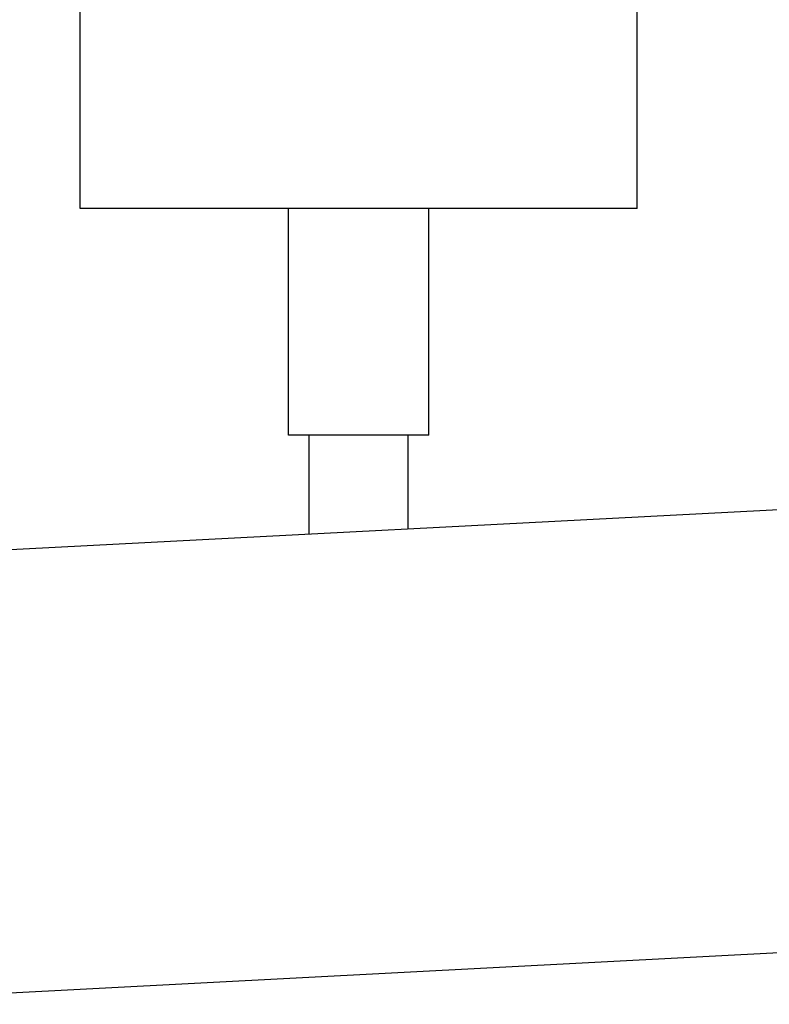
# Model space of a CAD drawing. Extents: x -5181 to 31991, y -2365 to 22251.
# Tile 11 of 39: x -1250 to -1069, y 1033 to 1271. Entities that reach past the tile are written whole.
import ezdxf

# ---------------------------------------------------------------- set-up
doc = ezdxf.new("R2010")
doc.units = 0
doc.layers.get('0').update_dxf_attribs({"linetype": 'CONTINUOUS'})

msp = doc.modelspace()

# ---------------------------------------------------------------- linework, layer by layer
at = {"color": 104, "linetype": 'Continuous'}
for p, q in [((-1235.69, 1225.67), (-1235.69, 1321.28)), ((-1100.69, 1225.67), (-1100.69, 1321.28)), ((-1135.83, 1225.67), (-1235.69, 1225.67)), ((-1185.19, 1170.67), (-1185.19, 1225.67)), ((-1151.19, 1170.67), (-1151.19, 1225.67)), ((-1100.69, 1225.67), (-1135.83, 1225.67)), ((8.21, 1208.97), (-1380.49, 1136.17)), ((-1168.19, 1170.67), (-1185.19, 1170.67)), ((-1180.19, 1146.67), (-1180.19, 1170.67)), ((-1151.19, 1170.67), (-1168.19, 1170.67)), ((-1156.19, 1147.93), (-1156.19, 1170.67)), ((-1306.09, 1032.77), (-826.19, 1057.87))]:
    msp.add_line(p, q, dxfattribs=at)

doc.saveas('drawing.dxf')
